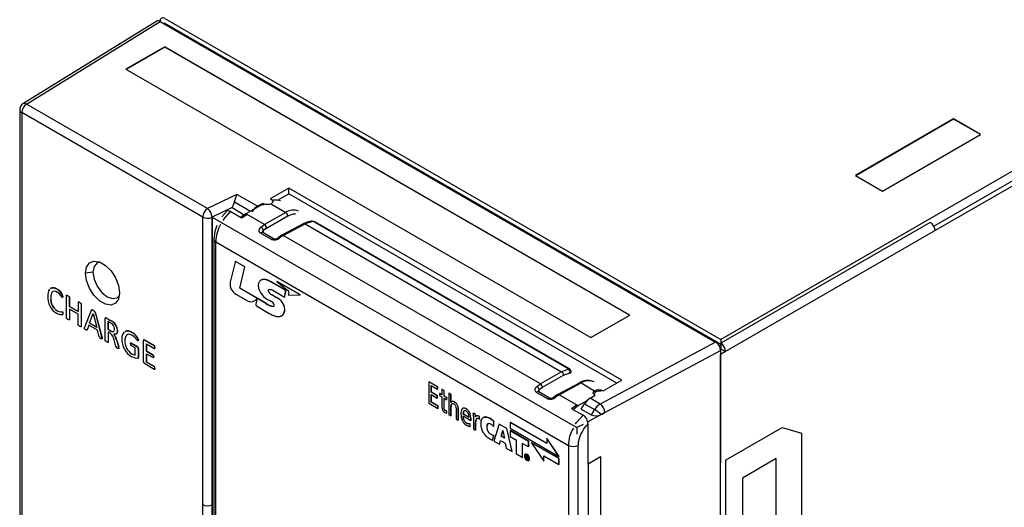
# Model space of a CAD drawing. Header units: millimetres. Extents: x 0 to 838, y 0 to 648.
# Tile 22 of 25: x 540 to 611, y 502 to 537. Entities that reach past the tile are written whole.
import ezdxf

# ---------------------------------------------------------------- set-up
doc = ezdxf.new("R2010")
doc.units = ezdxf.units.MM
doc.header["$LTSCALE"] = 3

msp = doc.modelspace()

# ---------------------------------------------------------------- linework, layer by layer
for p, q in [((651.244, 549.226), (590.399, 514.101)), ((549.5, 537.195), (539.787, 531.182)), ((540.051, 531.166), (549.741, 537.164)), ((549.741, 537.164), (590.021, 513.911)), ((550.042, 537.036), (549.995, 537.018)), ((590.427, 513.723), (550.042, 537.036)), ((550.082, 537.376), (590.399, 514.101)), ((550.079, 535.333), (547.257, 533.704)), ((550.079, 535.312), (547.275, 533.693)), ((583.804, 515.863), (550.079, 535.333)), ((550.079, 535.312), (550.079, 535.333)), ((583.787, 515.853), (550.079, 535.312)), ((547.257, 533.704), (580.982, 514.234)), ((539.551, 530.757), (539.551, 494.124)), ((553.178, 523.587), (540.051, 531.166)), ((552.825, 522.975), (539.697, 530.553)), ((539.697, 530.553), (539.697, 494.144)), ((607.287, 530.097), (600.167, 525.987)), ((607.287, 530.076), (600.185, 525.977)), ((609.245, 528.967), (607.287, 530.097)), ((607.287, 530.076), (607.287, 530.097)), ((609.227, 528.956), (607.287, 530.076)), ((602.125, 524.857), (609.245, 528.967)), ((600.167, 525.987), (602.125, 524.857)), ((605.84, 522.325), (612.691, 526.279)), ((613.014, 526.072), (605.943, 521.99)), ((559.073, 525.083), (557.723, 524.303)), ((583.227, 511.139), (559.073, 525.083)), ((559.079, 524.671), (559.073, 525.083)), ((555.311, 524.62), (553.178, 523.587)), ((556.804, 523.758), (555.311, 524.62)), ((557.723, 524.303), (557.789, 524.272)), ((557.924, 524.196), (557.881, 524.185)), ((558.254, 524.195), (559.079, 524.671)), ((582.87, 510.936), (559.079, 524.671)), ((554.95, 523.66), (553.52, 522.967)), ((554.95, 523.66), (555.841, 523.145)), ((555.138, 524.084), (556.297, 523.415)), ((557.064, 523.842), (555.941, 523.216)), ((557.186, 523.971), (556.804, 523.758)), ((557.224, 523.946), (557.186, 523.971)), ((557.186, 523.971), (557.186, 523.874)), ((557.224, 523.946), (557.224, 523.873)), ((557.816, 523.903), (558.845, 523.309)), ((557.906, 524.033), (557.906, 524.109)), ((552.825, 502.113), (552.825, 522.975)), ((553.5, 522.958), (553.52, 522.967)), ((553.5, 502.096), (553.5, 522.958)), ((553.52, 522.967), (579.97, 507.698)), ((553.52, 522.967), (553.52, 498.021)), ((554.582, 523.413), (554.212, 523.001)), ((555.562, 522.946), (554.818, 523.376)), ((555.941, 523.216), (555.562, 522.946)), ((555.672, 522.889), (555.562, 522.946)), ((556.046, 523.156), (555.672, 522.889)), ((556.046, 523.156), (555.941, 523.216)), ((557.312, 522.425), (556.046, 523.156)), ((558.845, 523.309), (557.312, 522.425)), ((557.454, 522.18), (558.986, 523.064)), ((557.051, 522.245), (557.312, 522.425)), ((557.219, 522.018), (557.454, 522.18)), ((557.219, 522.018), (557.219, 521.831)), ((560.158, 522.506), (558.572, 521.653)), ((558.669, 521.641), (560.256, 522.494)), ((560.789, 522.659), (560.256, 522.494)), ((560.256, 522.494), (578.856, 511.757)), ((560.937, 522.62), (579.379, 511.974)), ((579.414, 511.964), (560.972, 522.611)), ((605.584, 522.585), (590.406, 513.822)), ((553.625, 521.379), (553.625, 497.808)), ((557.807, 521.347), (557.025, 521.799)), ((557.18, 521.853), (557.163, 521.88)), ((557.962, 521.401), (557.18, 521.853)), ((558.572, 521.653), (558.303, 521.479)), ((558.669, 521.641), (558.399, 521.467)), ((577.324, 510.872), (558.669, 521.641)), ((605.943, 521.99), (590.75, 513.219)), ((553.771, 521.175), (579.344, 506.412)), ((553.771, 497.62), (553.771, 521.175)), ((555.172, 519.701), (554.826, 518.249)), ((555.249, 519.736), (555.242, 519.732)), ((555.873, 519.368), (555.242, 519.732)), ((555.88, 519.372), (555.249, 519.736)), ((555.508, 517.817), (555.873, 519.368)), ((555.515, 517.821), (555.88, 519.372)), ((555.88, 519.372), (555.873, 519.368)), ((544.867, 518.981), (544.321, 518.902)), ((542.253, 517.753), (542.246, 517.749)), ((555.515, 517.821), (555.508, 517.817)), ((557.412, 516.717), (555.508, 517.817)), ((557.42, 516.721), (555.515, 517.821)), ((557.053, 518.402), (557.046, 518.398)), ((557.734, 518.3), (557.727, 518.295)), ((558.775, 517.69), (557.727, 518.295)), ((558.782, 517.694), (557.734, 518.3)), ((558.219, 518.31), (558.212, 518.306)), ((559.902, 517.33), (558.212, 518.306)), ((558.212, 518.306), (559.009, 517.658)), ((559.909, 517.334), (558.219, 518.31)), ((541.806, 517.118), (541.799, 517.114)), ((541.961, 517.581), (541.951, 517.575)), ((542.663, 517.155), (542.67, 517.159)), ((542.68, 517.228), (542.672, 517.224)), ((542.935, 515.653), (542.935, 517.284)), ((542.952, 517.306), (542.945, 517.302)), ((543.051, 517.267), (543.044, 517.263)), ((543.16, 517.163), (543.153, 517.159)), ((543.153, 516.494), (543.153, 517.159)), ((543.16, 517.163), (543.16, 516.498)), ((555.234, 517.384), (556.117, 516.874)), ((556.767, 517.066), (556.671, 516.649)), ((556.749, 517.043), (556.764, 517.069)), ((556.756, 517.047), (556.749, 517.043)), ((556.756, 517.047), (556.767, 517.066)), ((556.764, 517.069), (556.767, 517.066)), ((557.583, 517.639), (557.575, 517.635)), ((557.833, 517.331), (557.826, 517.326)), ((558.175, 517.125), (557.826, 517.326)), ((558.182, 517.13), (557.833, 517.331)), ((557.9, 517.664), (558.749, 517.175)), ((558.182, 517.13), (558.175, 517.125)), ((558.749, 517.175), (558.837, 517.538)), ((558.756, 517.179), (558.749, 517.175)), ((558.756, 517.179), (558.844, 517.542)), ((558.782, 517.694), (558.775, 517.69)), ((558.844, 517.542), (558.837, 517.538)), ((559.078, 517.509), (559.033, 517.316)), ((559.033, 517.316), (559.902, 517.33)), ((559.909, 517.334), (559.902, 517.33)), ((543.16, 516.498), (543.153, 516.494)), ((543.786, 516.128), (543.153, 516.494)), ((543.16, 516.498), (543.786, 516.137)), ((543.786, 516.793), (543.786, 516.128)), ((543.804, 516.815), (543.797, 516.811)), ((543.903, 516.775), (543.896, 516.771)), ((544.005, 516.666), (544.012, 516.67)), ((544.005, 516.666), (544.005, 515.036)), ((544.012, 516.67), (544.012, 515.04)), ((556.585, 516.891), (556.592, 516.895)), ((556.717, 516.528), (557.649, 515.992)), ((557.42, 516.721), (557.412, 516.717)), ((557.683, 516.921), (557.807, 516.849)), ((542.255, 516.188), (542.248, 516.184)), ((542.642, 516.108), (542.65, 516.112)), ((542.68, 515.991), (542.672, 515.987)), ((543.786, 515.927), (543.153, 516.292)), ((543.153, 516.292), (543.153, 515.528)), ((543.16, 516.288), (543.16, 515.532)), ((543.786, 515.162), (543.786, 515.927)), ((544.252, 514.94), (544.751, 516.231)), ((544.616, 515.271), (544.873, 515.98)), ((544.623, 515.275), (544.875, 515.973)), ((544.773, 516.252), (544.766, 516.248)), ((544.873, 515.98), (544.874, 515.98)), ((544.874, 515.98), (545.134, 514.972)), ((544.886, 516.207), (544.879, 516.203)), ((545.015, 516.078), (545.022, 516.082)), ((545.015, 516.078), (545.515, 514.209)), ((545.022, 516.082), (545.522, 514.214)), ((545.752, 514.027), (545.752, 515.608)), ((545.832, 515.662), (545.825, 515.658)), ((545.825, 515.658), (546.138, 515.477)), ((545.832, 515.662), (546.145, 515.481)), ((558.547, 515.809), (558.554, 515.813)), ((558.781, 516.302), (558.774, 516.298)), ((580.982, 514.234), (583.804, 515.863)), ((543.143, 515.51), (543.145, 515.511)), ((543.147, 515.512), (543.15, 515.514)), ((543.16, 515.532), (543.153, 515.528)), ((543.994, 515.018), (543.996, 515.019)), ((543.999, 515.02), (544.001, 515.022)), ((544.012, 515.04), (544.005, 515.036)), ((544.566, 515.123), (544.444, 514.786)), ((544.571, 515.121), (544.451, 514.79)), ((545.186, 514.766), (544.566, 515.123)), ((544.616, 515.271), (544.623, 515.275)), ((545.134, 514.972), (544.616, 515.271)), ((545.131, 514.982), (544.623, 515.275)), ((546.124, 515.308), (545.97, 515.397)), ((545.97, 515.397), (545.97, 514.817)), ((545.977, 514.821), (545.977, 515.393)), ((546.145, 515.481), (546.138, 515.477)), ((546.304, 515.379), (546.297, 515.375)), ((544.451, 514.79), (544.444, 514.786)), ((545.313, 514.279), (545.186, 514.766)), ((545.522, 514.214), (545.515, 514.209)), ((545.977, 514.821), (545.97, 514.817)), ((545.97, 514.817), (546.148, 514.714)), ((546.097, 514.567), (545.97, 514.641)), ((545.97, 514.641), (545.97, 513.902)), ((546.155, 514.718), (545.977, 514.821)), ((545.977, 514.637), (545.977, 513.906)), ((546.155, 514.718), (546.148, 514.714)), ((546.654, 514.743), (546.647, 514.739)), ((547.686, 514.608), (547.693, 514.613)), ((545.959, 513.884), (545.966, 513.888)), ((545.977, 513.906), (545.97, 513.902)), ((546.533, 513.589), (546.396, 514.077)), ((546.596, 514.027), (546.588, 514.022)), ((546.588, 514.022), (546.722, 513.565)), ((546.596, 514.027), (546.729, 513.569)), ((546.722, 513.565), (546.729, 513.569)), ((546.755, 513.457), (546.747, 513.453)), ((547.178, 514.026), (547.171, 514.022)), ((547.935, 513.481), (547.621, 513.662)), ((547.631, 513.841), (547.624, 513.837)), ((547.624, 513.837), (548.085, 513.571)), ((547.631, 513.841), (548.092, 513.575)), ((547.935, 512.978), (547.935, 513.481)), ((548.092, 513.575), (548.085, 513.571)), ((548.145, 514.013), (548.152, 514.018)), ((548.161, 514.083), (548.154, 514.079)), ((548.525, 512.477), (548.525, 514.006)), ((548.607, 514.06), (548.6, 514.056)), ((549.315, 513.643), (548.6, 514.056)), ((548.607, 514.06), (549.322, 513.647)), ((548.743, 513.771), (549.316, 513.44)), ((548.743, 513.241), (548.743, 513.771)), ((548.75, 513.767), (548.75, 513.246)), ((549.322, 513.647), (549.315, 513.643)), ((549.362, 513.521), (549.355, 513.517)), ((590.021, 513.911), (582.337, 509.775)), ((590.427, 513.723), (590.275, 513.636)), ((590.399, 514.101), (590.399, 513.739)), ((590.406, 513.822), (590.406, 513.735)), ((590.427, 513.395), (590.427, 513.723)), ((546.741, 513.433), (546.746, 513.436)), ((547.684, 513.054), (547.677, 513.05)), ((548.161, 513.443), (548.154, 513.439)), ((548.154, 513.439), (548.154, 512.788)), ((548.161, 512.792), (548.154, 512.788)), ((548.161, 513.443), (548.161, 512.792)), ((548.75, 513.246), (548.743, 513.241)), ((549.229, 512.961), (548.743, 513.241)), ((548.743, 513.065), (549.229, 512.784)), ((548.743, 512.46), (548.743, 513.065)), ((548.75, 513.246), (549.236, 512.965)), ((548.75, 513.061), (548.75, 512.464)), ((549.236, 512.965), (549.229, 512.961)), ((549.258, 512.787), (549.265, 512.791)), ((549.274, 512.852), (549.267, 512.848)), ((582, 508.79), (590.375, 513.299)), ((590.375, 513.299), (590.375, 505.133)), ((590.387, 513.01), (590.375, 513.017)), ((590.75, 513.219), (590.387, 513.01)), ((590.387, 381.915), (590.387, 513.01)), ((590.427, 513.402), (590.75, 513.219)), ((549.314, 511.928), (548.599, 512.342)), ((548.75, 512.464), (548.743, 512.46)), ((549.316, 512.129), (548.743, 512.46)), ((548.75, 512.464), (549.323, 512.133)), ((549.316, 512.129), (549.323, 512.133)), ((549.362, 512.009), (549.355, 512.005)), ((578.856, 511.757), (577.324, 510.872)), ((577.465, 510.627), (578.997, 511.512)), ((579.372, 511.931), (578.856, 511.757)), ((578.997, 511.512), (579.459, 511.669)), ((579.413, 511.965), (579.422, 511.959)), ((579.459, 511.669), (579.459, 511.604)), ((579.543, 511.724), (579.543, 511.79)), ((569.233, 511.024), (569.24, 511.028)), ((569.233, 511.024), (569.233, 509.467)), ((569.861, 510.662), (569.233, 511.024)), ((569.868, 510.666), (569.24, 511.028)), ((569.403, 510.261), (569.403, 510.757)), ((569.403, 510.757), (569.861, 510.492)), ((569.41, 510.265), (569.41, 510.753)), ((569.868, 510.666), (569.861, 510.662)), ((569.861, 510.492), (569.861, 510.662)), ((569.868, 510.496), (569.868, 510.666)), ((577.062, 510.693), (577.324, 510.872)), ((577.23, 510.466), (577.465, 510.627)), ((580.17, 510.954), (578.583, 510.101)), ((578.68, 510.089), (580.267, 510.942)), ((580.267, 510.942), (581.242, 510.379)), ((581.869, 510.368), (583.227, 511.139)), ((569.41, 510.265), (569.403, 510.261)), ((569.84, 510.009), (569.403, 510.261)), ((569.403, 510.092), (569.84, 509.84)), ((569.403, 509.539), (569.403, 510.092)), ((569.847, 510.013), (569.41, 510.265)), ((569.41, 509.543), (569.41, 510.088)), ((569.847, 510.013), (569.84, 510.009)), ((569.84, 509.84), (569.84, 510.009)), ((569.847, 509.844), (569.847, 510.013)), ((569.868, 510.496), (569.861, 510.492)), ((570.016, 510.176), (570.009, 510.172)), ((570.166, 510.081), (570.009, 510.172)), ((570.009, 510.172), (570.009, 510.02)), ((570.009, 510.02), (570.166, 509.93)), ((570.166, 510.09), (570.016, 510.176)), ((570.173, 510.487), (570.166, 510.483)), ((570.166, 510.483), (570.166, 510.081)), ((570.328, 510.389), (570.166, 510.483)), ((570.166, 509.93), (570.166, 509.198)), ((570.335, 510.393), (570.173, 510.487)), ((570.335, 510.393), (570.328, 510.389)), ((570.328, 509.988), (570.328, 510.389)), ((570.335, 509.992), (570.328, 509.988)), ((570.531, 509.871), (570.328, 509.988)), ((570.335, 509.992), (570.335, 510.393)), ((570.538, 509.875), (570.335, 509.992)), ((570.675, 510.197), (570.668, 510.193)), ((570.668, 510.193), (570.668, 508.639)), ((570.83, 510.099), (570.668, 510.193)), ((570.837, 510.103), (570.675, 510.197)), ((570.837, 510.103), (570.83, 510.099)), ((570.83, 509.527), (570.83, 510.099)), ((570.837, 509.531), (570.837, 510.103)), ((577.819, 509.795), (577.036, 510.247)), ((577.191, 510.301), (577.174, 510.328)), ((577.974, 509.849), (577.191, 510.301)), ((577.23, 510.279), (577.23, 510.466)), ((578.583, 510.101), (578.314, 509.927)), ((578.68, 510.089), (578.41, 509.914)), ((579.946, 509.358), (578.68, 510.089)), ((580.918, 509.838), (581.284, 510.057)), ((581.148, 510.23), (581.148, 510.174)), ((581.284, 510.057), (581.265, 510.067)), ((581.295, 510.349), (581.365, 510.308)), ((581.831, 510.393), (581.869, 510.368)), ((569.233, 509.467), (569.886, 509.09)), ((569.41, 509.543), (569.403, 509.539)), ((569.886, 509.26), (569.403, 509.539)), ((569.893, 509.264), (569.41, 509.543)), ((569.847, 509.844), (569.84, 509.84)), ((569.893, 509.264), (569.886, 509.26)), ((569.886, 509.09), (569.886, 509.26)), ((569.893, 509.094), (569.893, 509.264)), ((570.328, 509.836), (570.531, 509.719)), ((570.328, 509.165), (570.328, 509.836)), ((570.335, 509.169), (570.328, 509.165)), ((570.335, 509.169), (570.335, 509.832)), ((570.538, 509.875), (570.531, 509.871)), ((570.531, 509.719), (570.531, 509.871)), ((570.538, 509.723), (570.531, 509.719)), ((570.538, 509.723), (570.538, 509.875)), ((570.837, 509.531), (570.83, 509.527)), ((570.834, 509.525), (570.83, 509.527)), ((570.837, 509.234), (570.83, 509.23)), ((570.83, 508.545), (570.83, 509.23)), ((570.841, 509.529), (570.837, 509.531)), ((570.837, 508.549), (570.837, 509.234)), ((579.568, 509.088), (579.946, 509.358)), ((579.674, 509.027), (580.052, 509.297)), ((580.052, 509.297), (579.946, 509.358)), ((580.052, 509.297), (580.704, 509.66)), ((580.271, 509.042), (580.51, 509.437)), ((580.51, 509.437), (581.236, 509.018)), ((581.659, 509.41), (580.918, 509.838)), ((582.337, 509.775), (581.659, 509.41)), ((569.893, 509.094), (569.886, 509.09)), ((570.538, 508.902), (570.531, 508.898)), ((570.531, 508.746), (570.531, 508.898)), ((570.538, 508.751), (570.531, 508.746)), ((570.538, 508.751), (570.538, 508.902)), ((570.668, 508.639), (570.83, 508.545)), ((570.837, 508.549), (570.83, 508.545)), ((571.201, 509.065), (571.201, 508.331)), ((571.363, 509.027), (571.37, 509.031)), ((571.363, 508.238), (571.363, 509.027)), ((571.37, 508.242), (571.37, 509.031)), ((571.727, 508.691), (571.72, 508.687)), ((572.114, 508.46), (571.72, 508.687)), ((571.72, 508.545), (572.276, 508.223)), ((571.727, 508.691), (572.121, 508.464)), ((572.447, 508.749), (572.455, 508.753)), ((572.604, 508.659), (572.447, 508.749)), ((572.611, 508.663), (572.455, 508.753)), ((572.455, 508.499), (572.455, 507.607)), ((572.611, 508.663), (572.604, 508.659)), ((572.61, 508.477), (572.604, 508.659)), ((572.617, 508.481), (572.61, 508.477)), ((572.614, 508.475), (572.61, 508.477)), ((572.617, 508.481), (572.611, 508.663)), ((572.618, 508.481), (572.617, 508.481)), ((572.901, 508.511), (572.894, 508.507)), ((572.894, 508.322), (572.894, 508.507)), ((572.901, 508.326), (572.901, 508.511)), ((579.674, 509.027), (579.568, 509.088)), ((579.674, 509.027), (580.418, 508.598)), ((580.271, 509.042), (580.986, 508.629)), ((582, 508.79), (580.749, 508.117)), ((581.236, 509.018), (580.987, 508.63)), ((571.201, 508.331), (571.363, 508.238)), ((571.37, 508.242), (571.363, 508.238)), ((572.214, 507.967), (572.222, 507.971)), ((572.222, 507.793), (572.214, 507.967)), ((572.229, 507.797), (572.222, 507.971)), ((572.229, 507.797), (572.222, 507.793)), ((572.283, 508.328), (572.276, 508.324)), ((572.276, 508.223), (572.276, 508.324)), ((572.283, 508.228), (572.276, 508.223)), ((572.283, 508.228), (572.283, 508.328)), ((572.625, 508.12), (572.617, 508.116)), ((572.617, 507.513), (572.617, 508.116)), ((572.625, 507.518), (572.625, 508.12)), ((572.901, 508.326), (572.894, 508.322)), ((573.941, 508.16), (573.934, 508.156)), ((573.934, 507.775), (573.934, 508.156)), ((573.934, 507.775), (573.941, 507.779)), ((573.941, 507.779), (573.941, 508.16)), ((574.316, 507.957), (573.942, 506.726)), ((574.316, 507.957), (574.323, 507.961)), ((574.879, 507.632), (574.316, 507.957)), ((574.886, 507.636), (574.323, 507.961)), ((575.139, 508.084), (575.132, 508.08)), ((575.132, 508.08), (575.132, 507.652)), ((577.78, 506.551), (575.132, 508.08)), ((577.78, 506.559), (575.139, 508.084)), ((580.418, 507.939), (579.97, 507.698)), ((580.77, 505.209), (580.77, 507.97)), ((572.455, 507.607), (572.617, 507.513)), ((572.625, 507.518), (572.617, 507.513)), ((573.716, 507.217), (573.723, 507.221)), ((573.931, 507.146), (573.824, 506.793)), ((573.831, 506.797), (573.938, 507.15)), ((573.931, 507.146), (573.938, 507.15)), ((574.472, 507.082), (574.589, 507.488)), ((574.479, 507.086), (574.472, 507.082)), ((574.708, 506.945), (574.472, 507.082)), ((574.593, 507.482), (574.479, 507.086)), ((574.479, 507.086), (574.706, 506.954)), ((574.589, 507.488), (574.592, 507.486)), ((574.592, 507.486), (574.708, 506.945)), ((574.886, 507.636), (574.879, 507.632)), ((575.258, 505.966), (574.879, 507.632)), ((575.266, 505.971), (574.886, 507.636)), ((575.132, 507.652), (578.663, 505.613)), ((575.132, 507.489), (575.139, 507.493)), ((575.132, 507.489), (576.456, 506.725)), ((575.132, 507.489), (575.132, 507.061)), ((575.132, 507.061), (575.59, 506.796)), ((576.463, 506.729), (575.139, 507.493)), ((579.97, 507.698), (579.97, 507.236)), ((590.74, 505.33), (594.842, 507.698)), ((594.842, 507.698), (596.256, 507.29)), ((596.256, 507.29), (596.256, 498.308)), ((573.824, 506.793), (573.831, 506.797)), ((573.942, 506.726), (574.35, 506.491)), ((574.35, 506.491), (574.415, 506.766)), ((574.357, 506.495), (574.35, 506.491)), ((574.357, 506.495), (574.421, 506.763)), ((574.415, 506.766), (574.76, 506.567)), ((574.76, 506.567), (574.83, 506.214)), ((575.59, 505.777), (575.59, 506.796)), ((576.456, 506.296), (575.999, 506.56)), ((575.999, 506.56), (575.999, 505.541)), ((576.006, 505.545), (576.006, 506.556)), ((576.456, 506.725), (576.463, 506.729)), ((576.456, 506.725), (576.456, 506.296)), ((576.463, 506.3), (576.463, 506.729)), ((576.683, 506.601), (576.676, 506.597)), ((578.663, 505.451), (576.676, 506.597)), ((576.676, 506.597), (577.559, 505.275)), ((578.67, 505.455), (576.683, 506.601)), ((577.787, 506.94), (577.78, 506.935)), ((578.663, 505.613), (577.78, 506.935)), ((577.78, 506.935), (577.78, 506.551)), ((578.67, 505.617), (577.787, 506.94)), ((579.344, 506.412), (579.344, 496.124)), ((580.045, 496.121), (580.045, 506.409)), ((574.83, 506.214), (575.258, 505.966)), ((575.266, 505.971), (575.258, 505.966)), ((575.999, 505.541), (575.59, 505.777)), ((576.208, 505.627), (576.201, 505.623)), ((576.276, 505.709), (576.269, 505.705)), ((576.269, 505.705), (576.269, 505.464)), ((576.347, 505.66), (576.269, 505.705)), ((576.354, 505.664), (576.276, 505.709)), ((576.308, 505.648), (576.342, 505.628)), ((576.308, 505.579), (576.308, 505.648)), ((576.347, 505.759), (576.34, 505.755)), ((576.354, 505.664), (576.347, 505.66)), ((576.456, 506.296), (576.463, 506.3)), ((577.559, 505.659), (578.663, 505.022)), ((577.559, 505.275), (577.559, 505.659)), ((577.566, 505.279), (577.566, 505.655)), ((578.67, 505.617), (578.663, 505.613)), ((575.999, 505.541), (576.006, 505.545)), ((576.269, 505.464), (576.308, 505.442)), ((576.315, 505.583), (576.308, 505.579)), ((576.342, 505.56), (576.308, 505.579)), ((576.308, 505.545), (576.331, 505.532)), ((576.308, 505.442), (576.308, 505.545)), ((576.315, 505.446), (576.308, 505.442)), ((576.315, 505.583), (576.349, 505.564)), ((576.331, 505.532), (576.385, 505.397)), ((576.347, 505.376), (576.34, 505.371)), ((576.349, 505.564), (576.342, 505.56)), ((576.425, 505.374), (576.369, 505.512)), ((576.432, 505.378), (576.376, 505.516)), ((576.385, 505.397), (576.425, 505.374)), ((576.432, 505.378), (576.425, 505.374)), ((576.531, 505.441), (576.524, 505.436)), ((577.566, 505.279), (577.559, 505.275)), ((578.663, 505.451), (578.67, 505.455)), ((578.663, 505.022), (578.663, 505.451)), ((578.67, 505.026), (578.663, 505.022)), ((578.67, 505.026), (578.67, 505.455)), ((581.676, 505.587), (580.77, 505.045)), ((580.77, 505.045), (580.77, 505.209)), ((580.77, 505.045), (580.77, 503.936)), ((581.676, 505.587), (581.676, 494.792)), ((590.74, 505.33), (590.74, 493.899)), ((594.419, 505.455), (591.976, 504.045)), ((594.419, 498.021), (594.419, 505.455)), ((580.77, 503.936), (580.77, 494.232)), ((591.976, 504.045), (591.976, 496.611)), ((552.825, 498.028), (552.825, 502.113)), ((553.5, 498.011), (553.5, 502.096))]:
    msp.add_line(p, q)
at = {"flags": 128}
for points in [[(555.138, 524.084), (555.229, 524.383), (555.311, 524.62)], [(557.789, 524.272), (557.876, 524.198), (557.906, 524.109), (557.876, 524.021), (557.789, 523.946), (557.66, 523.896), (557.506, 523.878), (557.353, 523.896), (557.224, 523.946)], [(554.95, 523.66), (555.058, 523.869), (555.138, 524.084)], [(556.804, 523.758), (556.582, 523.594), (556.382, 523.366)], [(554.818, 523.376), (554.349, 522.841), (554.284, 522.724)], [(554.818, 523.376), (554.747, 523.408), (554.677, 523.422), (554.616, 523.417), (554.563, 523.393), (554.545, 523.37)], [(558.986, 523.064), (559.42, 523.218), (559.555, 523.214)], [(553.857, 522.369), (553.695, 521.917), (553.625, 521.379)], [(557.025, 521.799), (556.974, 521.839), (556.938, 521.892), (556.92, 521.951), (556.917, 522.015), (556.958, 522.139), (557.051, 522.245)], [(560.723, 522.677), (560.477, 522.636), (560.159, 522.506)], [(557.807, 521.347), (557.841, 521.377), (557.876, 521.398), (557.91, 521.409), (557.941, 521.41), (557.963, 521.401)], [(558.399, 521.467), (558.372, 521.48), (558.348, 521.487), (558.326, 521.488), (558.308, 521.483), (558.302, 521.479)], [(544.321, 518.902), (544.395, 519.347), (544.61, 519.652), (544.939, 519.781), (545.342, 519.718), (545.771, 519.47), (546.174, 519.068), (546.503, 518.559), (546.717, 518.006), (546.792, 517.475)], [(545.358, 519.711), (545.169, 519.648), (544.945, 519.391), (544.867, 518.981)], [(555.242, 519.732), (555.228, 519.739), (555.208, 519.746), (555.195, 519.744), (555.186, 519.737), (555.172, 519.701)], [(555.249, 519.736), (555.235, 519.744), (555.215, 519.75), (555.202, 519.748), (555.193, 519.741), (555.179, 519.705)], [(546.792, 517.475), (546.717, 517.03), (546.503, 516.725), (546.174, 516.596), (545.771, 516.66), (545.342, 516.907), (544.939, 517.31), (544.61, 517.818), (544.395, 518.371), (544.321, 518.902)], [(544.867, 518.981), (544.945, 518.48), (545.169, 517.965), (545.503, 517.514), (545.898, 517.195), (546.292, 517.058), (546.626, 517.123), (546.776, 517.255)], [(557.727, 518.295), (557.713, 518.303), (557.656, 518.334), (557.6, 518.362), (557.544, 518.386), (557.488, 518.407), (557.433, 518.424), (557.378, 518.437), (557.325, 518.445), (557.299, 518.448), (557.248, 518.45), (557.223, 518.449), (557.174, 518.444), (557.151, 518.439), (557.105, 518.426), (557.084, 518.417), (557.063, 518.408), (557.023, 518.384), (557.004, 518.37), (556.986, 518.355), (556.953, 518.322), (556.938, 518.303), (556.911, 518.261), (556.898, 518.239), (556.877, 518.19), (556.861, 518.137), (556.85, 518.079), (556.845, 517.999)], [(541.775, 517.78), (541.846, 517.83), (542.025, 517.837), (542.218, 517.764), (542.246, 517.749)], [(557.575, 517.635), (557.576, 517.651), (557.588, 517.687), (557.619, 517.718), (557.684, 517.735), (557.723, 517.732), (557.764, 517.724), (557.805, 517.71), (557.9, 517.664)], [(542.245, 517.548), (542.231, 517.555), (542.174, 517.582), (542.065, 517.607), (541.956, 517.58), (541.869, 517.483), (541.807, 517.264), (541.799, 517.114)], [(542.636, 517.145), (542.622, 517.157), (542.586, 517.206), (542.435, 517.396), (542.245, 517.548)], [(542.672, 517.224), (542.672, 517.208), (542.67, 517.177), (542.663, 517.154), (542.658, 517.146), (542.652, 517.142), (542.645, 517.142), (542.636, 517.145)], [(543.044, 517.263), (543.03, 517.271), (542.973, 517.297), (542.958, 517.301), (542.945, 517.302), (542.939, 517.299), (542.936, 517.293), (542.935, 517.284)], [(543.153, 517.159), (543.151, 517.172), (543.147, 517.182), (543.14, 517.192), (543.118, 517.213), (543.081, 517.24), (543.044, 517.263)], [(543.051, 517.267), (543.065, 517.259), (543.121, 517.22), (543.136, 517.207), (543.15, 517.192), (543.156, 517.182), (543.159, 517.172), (543.16, 517.163)], [(543.896, 516.771), (543.882, 516.779), (543.825, 516.805), (543.81, 516.81), (543.796, 516.811), (543.791, 516.808), (543.787, 516.802), (543.786, 516.793)], [(544.005, 516.666), (544.002, 516.68), (543.998, 516.69), (543.992, 516.699), (543.975, 516.716), (543.936, 516.746), (543.896, 516.771)], [(543.903, 516.775), (543.917, 516.767), (543.974, 516.727), (543.988, 516.715), (544.002, 516.699), (544.007, 516.69), (544.01, 516.68), (544.012, 516.67)], [(542.672, 515.987), (542.672, 515.971), (542.663, 515.911), (542.649, 515.896), (542.618, 515.888), (542.586, 515.885), (542.518, 515.889), (542.447, 515.903), (542.411, 515.913), (542.338, 515.939), (542.301, 515.956), (542.26, 515.977), (542.219, 515.999)], [(542.68, 515.991), (542.679, 515.975), (542.67, 515.915), (542.656, 515.9), (542.632, 515.894)], [(542.642, 516.108), (542.652, 516.101), (542.657, 516.094), (542.662, 516.086), (542.667, 516.068), (542.672, 516.027), (542.672, 515.987)], [(542.65, 516.112), (542.659, 516.105), (542.664, 516.098), (542.669, 516.09), (542.674, 516.072), (542.679, 516.031), (542.68, 515.991)], [(543.044, 515.548), (543.03, 515.557), (542.973, 515.596), (542.958, 515.608), (542.945, 515.624), (542.939, 515.633), (542.936, 515.643), (542.935, 515.653)], [(544.879, 516.203), (544.865, 516.211), (544.809, 516.241), (544.779, 516.25), (544.765, 516.248), (544.756, 516.239), (544.751, 516.231)], [(544.759, 516.236), (544.765, 516.246), (544.775, 516.253), (544.787, 516.254), (544.83, 516.238), (544.886, 516.207)], [(545.752, 515.608), (545.752, 515.624), (545.759, 515.652), (545.77, 515.664), (545.791, 515.668), (545.815, 515.662), (545.825, 515.658)], [(557.649, 515.992), (557.663, 515.984), (557.719, 515.953), (557.748, 515.938), (557.776, 515.923), (557.832, 515.895), (557.889, 515.869), (557.945, 515.845), (558, 515.823), (558.111, 515.788), (558.165, 515.774), (558.219, 515.764), (558.245, 515.761), (558.298, 515.756), (558.348, 515.756), (558.397, 515.76), (558.421, 515.763), (558.468, 515.775), (558.511, 515.791), (558.532, 515.801), (558.572, 515.824), (558.59, 515.838), (558.625, 515.87), (558.641, 515.888), (558.671, 515.927), (558.684, 515.948), (558.708, 515.993), (558.718, 516.018), (558.736, 516.069), (558.744, 516.096), (558.757, 516.152), (558.762, 516.181), (558.769, 516.239), (558.774, 516.298)], [(543.153, 515.528), (543.151, 515.516), (543.146, 515.511), (543.14, 515.509), (543.123, 515.512), (543.084, 515.527), (543.044, 515.548)], [(543.16, 515.532), (543.158, 515.521), (543.154, 515.515), (543.15, 515.514)], [(543.896, 515.056), (543.882, 515.065), (543.825, 515.104), (543.81, 515.117), (543.796, 515.133), (543.791, 515.142), (543.787, 515.152), (543.786, 515.162)], [(544.005, 515.036), (544.002, 515.024), (543.998, 515.019), (543.991, 515.017), (543.975, 515.02), (543.936, 515.035), (543.896, 515.056)], [(544.012, 515.04), (544.009, 515.028), (544.005, 515.023), (544.001, 515.022)], [(544.335, 514.803), (544.321, 514.811), (544.264, 514.851), (544.255, 514.861), (544.249, 514.87), (544.245, 514.879), (544.242, 514.892), (544.243, 514.912), (544.252, 514.94)], [(544.444, 514.786), (544.438, 514.775), (544.429, 514.767), (544.414, 514.766), (544.372, 514.783), (544.335, 514.803)], [(544.418, 514.772), (544.379, 514.787), (544.342, 514.807)], [(544.451, 514.79), (544.445, 514.779), (544.436, 514.772), (544.431, 514.771)], [(545.515, 514.209), (545.52, 514.191), (545.525, 514.156), (545.523, 514.144), (545.52, 514.138), (545.514, 514.135), (545.504, 514.135), (545.469, 514.149), (545.429, 514.171)], [(545.522, 514.214), (545.527, 514.195), (545.532, 514.16), (545.531, 514.148), (545.527, 514.142), (545.521, 514.139), (545.52, 514.139)], [(546.148, 514.714), (546.162, 514.706), (546.219, 514.68), (546.268, 514.665), (546.309, 514.662), (546.372, 514.682), (546.411, 514.734), (546.428, 514.825), (546.428, 514.844)], [(546.647, 514.739), (546.646, 514.722), (546.642, 514.66), (546.607, 514.554), (546.537, 514.489), (546.42, 514.469), (546.371, 514.474)], [(547.687, 514.406), (547.673, 514.414), (547.617, 514.442), (547.458, 514.48), (547.326, 514.443), (547.238, 514.345), (547.177, 514.136), (547.171, 514.022)], [(547.209, 514.679), (547.284, 514.716), (547.482, 514.698), (547.507, 514.69), (547.557, 514.672), (547.582, 514.662), (547.634, 514.637), (547.686, 514.608)], [(547.328, 514.444), (547.327, 514.443), (547.324, 514.44)], [(548.119, 514.005), (548.105, 514.017), (548.058, 514.075), (547.858, 514.285), (547.687, 514.406)], [(545.861, 513.922), (545.847, 513.93), (545.79, 513.97), (545.775, 513.982), (545.762, 513.998), (545.756, 514.007), (545.753, 514.017), (545.752, 514.027)], [(545.97, 513.902), (545.968, 513.892), (545.964, 513.886), (545.956, 513.883), (545.935, 513.887), (545.912, 513.896), (545.861, 513.922)], [(545.977, 513.906), (545.975, 513.896), (545.971, 513.89), (545.966, 513.889)], [(546.747, 513.453), (546.745, 513.438), (546.74, 513.433), (546.731, 513.431), (546.699, 513.441), (546.642, 513.471)], [(546.755, 513.457), (546.752, 513.442), (546.747, 513.437), (546.745, 513.437)], [(547.586, 513.77), (547.586, 513.786), (547.588, 513.814), (547.597, 513.836), (547.604, 513.841), (547.611, 513.842), (547.62, 513.839), (547.624, 513.837)], [(547.604, 513.84), (547.611, 513.845), (547.618, 513.846), (547.627, 513.843), (547.631, 513.841)], [(548.154, 514.079), (548.153, 514.063), (548.15, 514.032), (548.143, 514.01), (548.138, 514.004), (548.131, 514.002), (548.124, 514.003), (548.119, 514.005)], [(548.161, 514.083), (548.16, 514.067), (548.157, 514.036), (548.15, 514.014), (548.145, 514.008), (548.138, 514.006), (548.131, 514.007), (548.126, 514.01)], [(548.6, 514.056), (548.585, 514.062), (548.559, 514.067), (548.539, 514.06), (548.529, 514.041), (548.525, 514.011), (548.525, 514.006)], [(548.546, 514.062), (548.549, 514.065), (548.569, 514.071), (548.594, 514.066), (548.607, 514.06)], [(549.355, 513.517), (549.354, 513.533), (549.351, 513.568), (549.346, 513.596), (549.34, 513.613), (549.333, 513.625), (549.325, 513.635), (549.315, 513.643)], [(549.316, 513.44), (549.33, 513.436), (549.338, 513.439), (549.344, 513.447), (549.353, 513.481), (549.355, 513.517)], [(549.362, 513.521), (549.361, 513.505), (549.358, 513.474), (549.349, 513.448), (549.343, 513.442), (549.34, 513.441)], [(548.154, 512.788), (548.153, 512.772), (548.144, 512.737), (548.133, 512.724), (548.1, 512.716), (547.945, 512.738), (547.679, 512.847)], [(548.161, 512.792), (548.16, 512.777), (548.152, 512.741), (548.14, 512.728), (548.133, 512.726)], [(549.229, 512.784), (549.243, 512.779), (549.251, 512.781), (549.257, 512.786), (549.263, 512.801), (549.267, 512.848)], [(549.274, 512.852), (549.274, 512.836), (549.271, 512.806), (549.266, 512.792), (549.259, 512.785), (549.255, 512.784)], [(549.355, 512.005), (549.354, 511.989), (549.352, 511.958), (549.342, 511.932), (549.335, 511.925), (549.327, 511.924), (549.318, 511.927), (549.314, 511.928)], [(579.379, 511.974), (579.392, 511.965), (579.401, 511.958), (579.405, 511.951), (579.406, 511.945), (579.396, 511.936), (579.372, 511.931)], [(577.036, 510.247), (576.985, 510.287), (576.949, 510.34), (576.931, 510.399), (576.928, 510.463), (576.969, 510.587), (577.062, 510.693)], [(578.41, 509.914), (578.383, 509.928), (578.359, 509.935), (578.337, 509.936), (578.319, 509.93), (578.313, 509.927)], [(581.265, 510.067), (581.179, 510.142), (581.148, 510.23), (581.179, 510.319), (581.265, 510.393), (581.395, 510.444), (581.548, 510.461), (581.701, 510.444), (581.831, 510.393)], [(570.531, 508.898), (570.518, 508.899), (570.464, 508.911), (570.45, 508.917), (570.435, 508.924), (570.395, 508.952), (570.372, 508.978), (570.353, 509.009), (570.339, 509.052), (570.332, 509.094), (570.328, 509.165)], [(570.538, 508.902), (570.525, 508.903), (570.471, 508.915), (570.457, 508.921), (570.442, 508.928), (570.402, 508.956), (570.379, 508.982), (570.361, 509.013), (570.346, 509.056), (570.339, 509.098), (570.335, 509.169)], [(570.83, 509.23), (570.844, 509.355), (570.862, 509.398), (570.886, 509.428), (570.916, 509.445), (570.952, 509.449), (570.992, 509.439), (571.039, 509.418), (571.077, 509.392), (571.11, 509.361), (571.137, 509.324), (571.16, 509.283), (571.191, 509.184), (571.201, 509.065)], [(571.363, 509.027), (571.363, 509.044), (571.359, 509.111), (571.354, 509.146), (571.347, 509.182), (571.329, 509.246), (571.308, 509.301), (571.253, 509.397), (571.22, 509.439), (571.176, 509.484), (571.118, 509.53), (571.059, 509.566), (571.014, 509.585), (570.972, 509.594), (570.934, 509.593), (570.899, 509.584), (570.883, 509.576), (570.856, 509.554), (570.834, 509.525)], [(571.37, 509.031), (571.37, 509.048), (571.366, 509.116), (571.361, 509.15), (571.354, 509.186), (571.336, 509.251), (571.315, 509.305), (571.26, 509.401), (571.227, 509.443), (571.183, 509.488), (571.125, 509.534), (571.066, 509.57), (571.021, 509.589), (570.979, 509.598), (570.941, 509.597), (570.906, 509.588), (570.902, 509.586)], [(577.819, 509.795), (577.852, 509.825), (577.887, 509.846), (577.921, 509.857), (577.952, 509.857), (577.974, 509.849)], [(580.918, 509.838), (580.703, 509.669), (580.51, 509.437)], [(581.659, 509.41), (581.437, 509.246), (581.236, 509.018)], [(572.276, 508.324), (572.276, 508.34), (572.274, 508.407), (572.217, 508.697), (572.19, 508.764), (572.182, 508.781), (572.166, 508.813), (572.157, 508.829), (572.138, 508.861), (572.128, 508.876), (572.117, 508.891), (572.095, 508.92), (572.084, 508.934), (572.072, 508.947), (572.048, 508.973), (572.036, 508.985), (572.011, 509.007), (571.998, 509.017), (571.972, 509.037), (571.959, 509.045), (571.933, 509.062), (571.907, 509.076), (571.881, 509.088), (571.856, 509.099), (571.83, 509.107), (571.805, 509.113), (571.793, 509.114), (571.769, 509.116), (571.758, 509.116), (571.735, 509.114), (571.725, 509.111), (571.704, 509.105), (571.694, 509.101), (571.676, 509.09), (571.667, 509.084), (571.651, 509.07), (571.599, 508.995), (571.554, 508.803), (571.578, 508.431), (571.631, 508.258), (571.65, 508.216), (571.66, 508.195), (571.671, 508.174), (571.682, 508.154), (571.694, 508.133), (571.72, 508.094), (571.734, 508.076), (571.748, 508.057), (571.762, 508.04), (571.792, 508.006), (571.808, 507.991), (571.824, 507.976), (571.84, 507.961), (571.905, 507.911), (571.938, 507.89), (571.955, 507.88), (571.963, 507.876), (571.971, 507.871), (571.98, 507.867), (571.988, 507.863), (571.996, 507.859), (572.005, 507.855), (572.013, 507.851), (572.021, 507.847), (572.037, 507.84), (572.046, 507.836), (572.054, 507.833), (572.062, 507.83), (572.07, 507.826), (572.078, 507.823), (572.087, 507.821), (572.095, 507.818), (572.103, 507.815), (572.111, 507.813), (572.119, 507.81), (572.135, 507.806), (572.143, 507.804), (572.151, 507.802), (572.159, 507.801), (572.167, 507.799), (572.174, 507.798), (572.182, 507.797), (572.19, 507.796), (572.198, 507.795), (572.205, 507.794), (572.213, 507.793), (572.222, 507.793)], [(572.283, 508.328), (572.283, 508.344), (572.281, 508.411), (572.224, 508.701), (572.197, 508.768), (572.181, 508.801), (572.146, 508.864), (572.126, 508.893), (572.105, 508.921), (572.062, 508.97), (572.039, 508.992), (571.992, 509.031), (571.945, 509.063), (571.897, 509.089), (571.873, 509.099), (571.826, 509.114), (571.782, 509.12), (571.76, 509.12), (571.72, 509.112), (571.685, 509.096), (571.669, 509.084), (571.655, 509.067)], [(571.72, 508.687), (571.737, 508.84), (571.783, 508.928), (571.811, 508.946), (571.843, 508.952), (571.88, 508.945), (571.921, 508.926), (571.966, 508.895), (572.005, 508.855), (572.039, 508.809), (572.066, 508.754), (572.102, 508.622), (572.114, 508.46)], [(572.214, 507.967), (572.203, 507.964), (572.154, 507.96), (572.102, 507.964), (572.047, 507.977), (572.019, 507.988), (572.005, 507.995), (571.998, 507.998), (571.995, 508), (571.991, 508.002), (571.989, 508.003), (571.982, 508.007), (571.954, 508.025), (571.903, 508.064), (571.829, 508.145), (571.8, 508.19), (571.759, 508.281), (571.744, 508.329), (571.734, 508.377), (571.727, 508.424), (571.723, 508.47), (571.72, 508.545)], [(571.771, 508.897), (571.744, 508.844), (571.727, 508.691)], [(572.222, 507.971), (572.21, 507.968), (572.161, 507.964), (572.109, 507.968), (572.054, 507.981), (572.026, 507.992), (572.012, 507.999), (572.005, 508.002), (572.002, 508.004), (571.998, 508.006), (571.997, 508.007), (571.989, 508.011), (571.961, 508.029), (571.91, 508.068), (571.836, 508.149), (571.807, 508.194), (571.766, 508.285), (571.752, 508.334), (571.741, 508.381), (571.734, 508.428), (571.73, 508.474), (571.727, 508.549)], [(572.894, 508.507), (572.88, 508.515), (572.823, 508.543), (572.77, 508.56), (572.733, 508.564), (572.701, 508.56), (572.673, 508.548), (572.65, 508.529), (572.614, 508.475)], [(573.824, 506.793), (573.81, 506.798), (573.754, 506.819), (573.698, 506.845), (573.67, 506.859), (573.613, 506.892), (573.557, 506.929), (573.501, 506.971), (573.446, 507.018), (573.392, 507.069), (573.302, 507.168), (573.26, 507.223), (573.221, 507.28), (573.185, 507.339), (573.127, 507.453), (573.102, 507.511), (573.062, 507.628), (573.046, 507.686), (573.023, 507.8), (573.011, 507.911), (573.008, 507.964), (573.009, 508.068), (573.019, 508.166), (573.029, 508.211), (573.057, 508.294), (573.076, 508.331), (573.098, 508.364), (573.151, 508.417), (573.182, 508.437), (573.216, 508.453), (573.29, 508.47), (573.329, 508.471), (573.37, 508.469), (573.456, 508.452), (573.5, 508.437), (573.544, 508.42), (573.634, 508.375), (573.645, 508.369), (573.657, 508.362), (573.668, 508.355), (573.679, 508.349), (573.69, 508.342), (573.702, 508.334), (573.713, 508.327), (573.718, 508.323), (573.73, 508.316), (573.735, 508.312), (573.746, 508.304), (573.752, 508.3), (573.763, 508.292), (573.769, 508.288), (573.78, 508.28), (573.785, 508.276), (573.796, 508.268), (573.802, 508.263), (573.813, 508.255), (573.824, 508.246), (573.83, 508.242), (573.841, 508.233), (573.846, 508.228), (573.857, 508.22), (573.863, 508.215), (573.874, 508.206), (573.885, 508.197), (573.89, 508.193), (573.901, 508.183), (573.912, 508.174), (573.923, 508.165), (573.934, 508.156)], [(573.941, 508.16), (573.928, 508.172), (573.914, 508.183), (573.886, 508.206), (573.872, 508.217), (573.858, 508.228), (573.845, 508.24), (573.817, 508.262), (573.803, 508.272), (573.789, 508.283), (573.761, 508.303), (573.648, 508.376), (573.421, 508.466), (573.33, 508.475), (573.247, 508.465), (573.212, 508.449)], [(579.87, 507.953), (579.938, 508.07), (580.418, 508.598)], [(572.709, 508.379), (572.738, 508.391), (572.766, 508.39), (572.826, 508.368), (572.86, 508.347), (572.894, 508.322)], [(572.716, 508.383), (572.745, 508.395), (572.773, 508.394), (572.833, 508.372), (572.867, 508.351), (572.901, 508.326)], [(573.934, 507.775), (573.921, 507.788), (573.868, 507.84), (573.813, 507.888), (573.757, 507.93), (573.75, 507.935), (573.743, 507.939), (573.736, 507.944), (573.732, 507.946), (573.718, 507.954), (573.661, 507.979), (573.56, 507.995), (573.52, 507.983), (573.49, 507.964), (573.466, 507.937), (573.435, 507.861), (573.427, 507.807), (573.425, 507.779), (573.426, 507.719), (573.429, 507.689), (573.432, 507.657), (573.445, 507.593), (573.464, 507.527), (573.488, 507.47), (573.549, 507.367), (573.585, 507.323), (573.624, 507.285), (573.716, 507.217)], [(576.201, 505.623), (576.211, 505.684), (576.242, 505.722), (576.263, 505.731), (576.286, 505.733), (576.312, 505.727), (576.34, 505.714)], [(576.347, 505.718), (576.319, 505.731), (576.293, 505.737), (576.27, 505.735), (576.249, 505.726), (576.218, 505.688), (576.208, 505.627)], [(576.342, 505.628), (576.361, 505.615), (576.374, 505.602), (576.379, 505.594), (576.382, 505.587), (576.384, 505.579), (576.385, 505.571), (576.384, 505.561), (576.382, 505.554), (576.378, 505.55), (576.372, 505.548), (576.36, 505.551), (576.342, 505.56)], [(576.369, 505.512), (576.393, 505.504), (576.402, 505.504), (576.41, 505.507), (576.416, 505.513), (576.42, 505.521), (576.423, 505.545), (576.422, 505.562), (576.419, 505.578), (576.413, 505.594), (576.404, 505.609), (576.394, 505.623), (576.38, 505.636), (576.347, 505.66)], [(576.376, 505.516), (576.4, 505.508), (576.409, 505.508), (576.417, 505.511), (576.423, 505.517), (576.427, 505.525), (576.431, 505.549), (576.429, 505.566), (576.426, 505.583), (576.42, 505.598), (576.412, 505.613), (576.401, 505.627), (576.387, 505.64), (576.354, 505.664)], [(581.708, 505.612), (581.7, 505.604), (581.676, 505.587)], [(576.479, 505.462), (576.469, 505.401), (576.438, 505.363), (576.417, 505.354), (576.394, 505.352), (576.368, 505.358), (576.34, 505.371)]]:
    msp.add_lwpolyline(points, dxfattribs=at)
for centre, radius, start, end in [((549.599, 536.985), 0.229, 51.73467, 119.35485), ((549.944, 537.207), 0.218, 50.79671, 189.21404), ((539.985, 530.795), 0.434, 117.01431, 185.03215), ((539.791, 530.775), 0.241, 184.23799, 247.11658), ((540.465, 530.518), 0.768, 122.60548, 177.39452), ((539.905, 530.959), 0.253, 54.8811, 117.80507), ((553.593, 522.94), 0.768, 122.60548, 177.39452), ((552.666, 522.929), 0.834, 1.9909, 52.11116), ((559.381, 522.548), 0.932, 65.69066, 125.18526), ((553.18, 523.666), 0.777, 242.80519, 294.30715), ((558.688, 523.055), 0.298, 1.72152, 58.27848), ((556.244, 521.165), 2.472, 149.02418, 179.76768), ((556.869, 521.935), 0.359, 13.30918, 59.64864), ((557.338, 521.889), 0.175, 132.81512, 183.02889), ((557.155, 522.171), 0.298, 1.72152, 58.27848), ((560.197, 522.415), 0.0988, 53.60191, 112.96519), ((560.726, 522.556), 0.12, 58.74608, 91.39716), ((560.787, 522.353), 0.306, 60.73278, 89.75532), ((560.937, 522.549), 0.0713, 60.32412, 89.58215), ((605.206, 521.951), 0.738, 3.05032, 59.20116), ((553.871, 521.401), 0.247, 185.08497, 246.2409), ((557.139, 521.721), 0.139, 73.09978, 145.65115), ((558.005, 521.894), 0.581, 250.16228, 312.70107), ((558.063, 521.742), 0.356, 253.58769, 312.30384), ((558.61, 521.562), 0.0988, 53.6044, 112.93609), ((557.305, 517.759), 0.691, 51.57326, 111.37288), ((542.53, 517.254), 0.95, 149.56391, 181.55938), ((541.978, 517.385), 0.459, 53.26971, 113.49057), ((541.945, 517.068), 0.744, 12.10463, 66.16484), ((541.926, 517.051), 0.775, 13.2525, 65.01698), ((555.645, 518.107), 0.832, 170.20104, 240.35073), ((558.213, 518.198), 1.383, 188.27815, 247.46064), ((542.954, 517.161), 1.375, 177.22304, 237.68835), ((542.804, 517.026), 1.009, 175.03006, 236.54215), ((542.829, 517.039), 1.026, 175.59849, 235.97372), ((542.854, 517.136), 1.048, 170.30823, 181.01419), ((542.476, 517.221), 0.204, 342.51379, 2.23963), ((542.943, 517.139), 0.167, 50.13766, 87.17162), ((556.338, 517.313), 0.491, 243.24012, 326.70479), ((556.369, 517.299), 0.461, 298.87842, 326.90539), ((558.006, 517.729), 0.44, 192.30892, 245.97311), ((557.669, 517.645), 0.087, 125.84371, 183.73858), ((558.013, 517.733), 0.44, 192.30892, 245.97311), ((557.783, 516.211), 0.994, 4.98143, 66.8305), ((557.79, 516.216), 0.994, 4.98143, 66.8305), ((558.722, 517.58), 0.122, 339.95401, 64.396), ((558.73, 517.584), 0.122, 339.95401, 64.396), ((558.929, 517.53), 0.151, 351.97519, 57.7732), ((543.795, 516.649), 0.166, 49.48731, 87.00416), ((556.775, 516.619), 0.108, 163.86722, 237.77888), ((558.15, 517.704), 1.232, 233.2032, 260.53729), ((558.157, 517.708), 1.232, 233.2032, 260.53729), ((557.703, 516.548), 0.318, 9.99111, 70.91014), ((557.897, 516.597), 0.12, 295.30106, 3.26898), ((542.58, 516.84), 0.734, 243.16487, 274.91041), ((542.588, 516.85), 0.741, 243.3118, 274.76348), ((544.804, 515.986), 0.23, 23.51805, 70.91605), ((544.788, 515.965), 0.261, 26.47504, 67.95906), ((545.798, 515.607), 0.0643, 58.31309, 108.82578), ((558.219, 516.266), 0.563, 306.42799, 3.62642), ((545.746, 514.607), 0.797, 48.73555, 61.69438), ((545.111, 513.701), 2.052, 54.67215, 59.96113), ((545.118, 513.705), 2.052, 54.67215, 59.96113), ((545.934, 514.845), 0.494, 359.90248, 46.96886), ((545.803, 514.689), 0.846, 3.38705, 54.21812), ((545.834, 514.706), 0.82, 2.54302, 55.06215), ((545.506, 514.371), 0.214, 205.48682, 248.71776), ((545.619, 513.939), 0.79, 10.04437, 52.74297), ((546.291, 514.874), 0.206, 228.77852, 294.86037), ((545.536, 513.794), 1.077, 12.26941, 39.15994), ((545.543, 513.798), 1.077, 12.26941, 39.15994), ((546.391, 514.707), 0.266, 311.64555, 7.74907), ((547.527, 514.214), 0.58, 132.3065, 187.943), ((547.375, 514.185), 0.533, 53.40248, 113.18503), ((547.939, 514.044), 0.762, 169.59259, 181.34337), ((547.305, 513.8), 0.893, 18.17608, 64.76297), ((547.298, 513.793), 0.91, 18.62981, 64.30923), ((546.713, 513.646), 0.189, 197.52797, 247.76755), ((546.005, 513.345), 0.751, 8.27553, 17.06945), ((546.012, 513.349), 0.751, 8.27553, 17.06945), ((548.43, 514.12), 1.478, 179.46617, 239.44872), ((548.278, 513.981), 1.108, 177.85037, 237.12053), ((548.287, 513.986), 1.109, 177.89512, 237.07578), ((547.703, 513.749), 0.119, 169.57965, 226.81201), ((548.005, 513.446), 0.149, 357.54981, 57.43415), ((548.012, 513.45), 0.149, 357.54981, 57.43415), ((549.222, 513.546), 0.142, 349.7388, 45.22073), ((589.613, 513.267), 0.762, 2.35677, 57.66339), ((589.991, 513.186), 0.759, 2.47393, 56.93846), ((547.937, 513.484), 0.506, 239.03485, 269.81941), ((547.944, 513.488), 0.506, 239.03485, 269.81941), ((549.137, 512.867), 0.132, 351.60939, 45.61561), ((549.158, 512.876), 0.119, 348.36163, 48.86337), ((548.679, 512.473), 0.154, 178.65746, 238.55574), ((549.226, 512.033), 0.132, 347.84698, 46.95615), ((549.233, 512.037), 0.132, 347.84698, 46.95615), ((549.197, 512), 0.165, 337.3021, 3.31603), ((578.699, 511.503), 0.298, 1.72152, 58.27848), ((579.241, 511.742), 0.23, 341.36686, 55.18625), ((579.379, 511.902), 0.0714, 61.12783, 89.56654), ((579.306, 511.753), 0.237, 2.30659, 63.23984), ((579.43, 511.779), 0.114, 284.75352, 351.69719), ((576.88, 510.383), 0.359, 13.30918, 59.64864), ((577.167, 510.618), 0.298, 1.72152, 58.27848), ((580.74, 510.091), 1.035, 70.26201, 123.48158), ((580.208, 510.863), 0.0988, 53.60191, 112.96519), ((580.805, 510.121), 0.982, 65.26321, 123.25722), ((577.15, 510.168), 0.139, 73.09978, 145.65115), ((577.349, 510.337), 0.175, 132.81512, 183.02889), ((578.016, 510.342), 0.581, 250.16228, 312.70107), ((578.075, 510.19), 0.356, 253.58769, 312.30384), ((578.622, 510.01), 0.0988, 53.6017, 112.96765), ((581.594, 509.729), 0.623, 77.92468, 111.58905), ((570.606, 509.18), 0.44, 177.67066, 260.22509), ((571.076, 509.272), 0.242, 138.32644, 189.00355), ((581.208, 508.758), 0.793, 2.35436, 55.31623), ((571.721, 508.602), 0.741, 352.06294, 11.48086), ((572.751, 508.321), 0.242, 51.67777, 104.69516), ((580.002, 507.951), 0.769, 1.41151, 57.20113), ((581.33, 509.488), 0.923, 248.28044, 295.2796), ((579.128, 505.687), 3.942, 48.8127, 57.68209), ((580.544, 511.37), 2.963, 293.48979, 299.44258), ((572.944, 508.16), 0.329, 140.14133, 187.68968), ((572.951, 508.164), 0.329, 140.14133, 187.68968), ((573.968, 507.703), 0.54, 150.94235, 243.06769), ((582.345, 506.289), 2.304, 133.12828, 177.02663), ((573.992, 507.69), 0.547, 239.76732, 263.64788), ((573.999, 507.695), 0.548, 239.77883, 263.63637), ((581.745, 506.4), 2.401, 148.11395, 179.72246), ((579.698, 507.096), 0.77, 242.65648, 296.76622), ((576.268, 505.667), 0.114, 50.83608, 189.17467), ((576.555, 505.667), 0.4, 182.6224, 237.3776), ((576.505, 505.627), 0.304, 180.75382, 237.1333), ((576.509, 505.629), 0.301, 180.3948, 237.49233), ((576.272, 505.659), 0.125, 53.34124, 119.48788), ((576.124, 505.418), 0.4, 2.62238, 57.37762), ((576.175, 505.458), 0.304, 0.75456, 57.13778), ((576.131, 505.422), 0.4, 2.62238, 57.37762), ((576.412, 505.418), 0.114, 230.83613, 9.17462), ((576.41, 505.425), 0.122, 299.61926, 7.39374), ((553.18, 502.804), 0.777, 242.80519, 294.30715)]:
    msp.add_arc(centre, radius, start, end)
for centre, major_axis, ratio, start_param, end_param in [((557.477, 522.504), (1.209, 1.508), 0.65529, 0.206078, 0.595198), ((557.205, 523.761), (0.2, -0.003), 0.567125, 1.273553, 2.36462), ((581.654, 510.109), (0.45, -0.007), 0.567125, 2.275174, 3.455688)]:
    msp.add_ellipse(centre, major_axis=major_axis, ratio=ratio, start_param=start_param, end_param=end_param)

doc.saveas('drawing.dxf')
